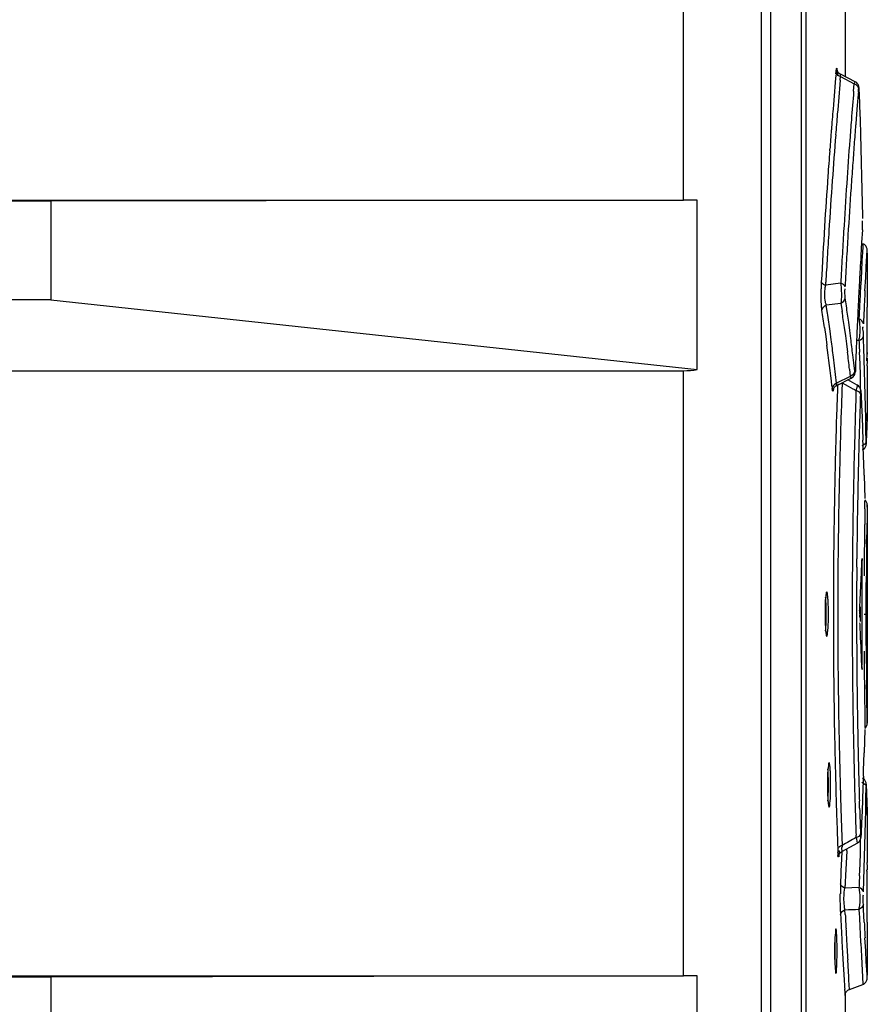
# Model space of a CAD drawing. Header units: inches. Extents: x 0 to 117, y 0 to 83.
# Tile 22 of 62: x 56.69 to 58.2, y 48.07 to 49.82. Entities that reach past the tile are written whole.
import ezdxf

# ---------------------------------------------------------------- set-up
doc = ezdxf.new("R2010")
doc.units = ezdxf.units.IN
doc.header["$LTSCALE"] = 6.431102
doc.header["$MEASUREMENT"] = 0
doc.layers.get('0').update_dxf_attribs({"linetype": 'CONTINUOUS'})

msp = doc.modelspace()

# ---------------------------------------------------------------- linework, layer by layer
at = {"color": 7, "linetype": 'CONTINUOUS'}
for p, q in [((58.009, 54.707), (58.009, 28.847)), ((58.0255, 52.4506), (58.0255, 47.3876)), ((58.0807, 47.4292), (58.0807, 52.441)), ((58.0886, 52.441), (58.0886, 47.4292)), ((57.8713, 49.4993), (57.8713, 50.5741)), ((58.1582, 49.9187), (58.1582, 49.7185)), ((58.1421, 49.7236), (58.1424, 49.7277)), ((58.1443, 49.7295), (58.1449, 49.7197)), ((58.1496, 49.7119), (58.1502, 49.7184)), ((58.1763, 49.7093), (58.1499, 49.7228)), ((58.1502, 49.7184), (58.1745, 49.7059)), ((58.1734, 49.6925), (58.1745, 49.7058)), ((58.1751, 49.7077), (58.1745, 49.7058)), ((58.1819, 49.6917), (58.1823, 49.6965)), ((58.1833, 49.6911), (58.1833, 49.6914)), ((58.1833, 49.6911), (58.1841, 49.6661)), ((58.1841, 49.6661), (58.1848, 49.6411)), ((58.1848, 49.6411), (58.1855, 49.6162)), ((58.1855, 49.6162), (58.1868, 49.5662)), ((58.131, 49.5865), (58.1312, 49.5894)), ((58.1868, 49.5662), (58.1874, 49.5412)), ((58.1874, 49.5412), (58.1891, 49.4705)), ((52.8677, 49.4993), (57.8713, 49.4993)), ((56.7471, 49.4971), (52.8677, 49.4971)), ((57.8955, 49.4993), (56.7471, 49.4971)), ((56.7471, 49.4971), (56.7471, 49.3221)), ((57.8955, 49.1981), (57.8955, 49.4993)), ((58.1891, 49.4705), (58.1892, 49.4663)), ((58.1892, 49.4604), (58.1891, 49.4621)), ((58.1892, 49.4536), (58.1892, 49.4604)), ((58.189, 49.4462), (58.1876, 49.4241)), ((58.189, 49.4462), (58.1892, 49.4536)), ((58.1876, 49.4241), (58.1863, 49.4006)), ((58.1899, 49.4216), (58.1896, 49.4161)), ((58.1891, 49.4063), (58.1883, 49.3916)), ((58.1896, 49.4161), (58.1891, 49.4063)), ((58.1959, 49.3805), (58.1976, 49.4104)), ((58.1976, 49.405), (58.1976, 49.3109)), ((58.1883, 49.3916), (58.1872, 49.3723)), ((58.1872, 49.3723), (58.186, 49.3485)), ((58.1949, 49.3614), (58.1959, 49.3805)), ((58.1238, 49.348), (58.124, 49.3533)), ((58.1504, 49.3515), (58.1238, 49.348)), ((58.1936, 49.3383), (58.1949, 49.3614)), ((58.123, 49.3441), (58.1238, 49.348)), ((56.7471, 49.3221), (52.8677, 49.3221)), ((56.7471, 49.3221), (57.8955, 49.1981)), ((58.1249, 49.3129), (58.1509, 49.3161)), ((58.1509, 49.3161), (58.153, 49.3016)), ((58.1607, 49.3111), (58.1586, 49.3256)), ((58.1845, 49.3204), (58.1841, 49.3117)), ((58.1261, 49.3048), (58.1249, 49.3129)), ((58.127, 49.2986), (58.1261, 49.3048)), ((58.1841, 49.3117), (58.1833, 49.2962)), ((58.1976, 49.3108), (58.1976, 49.3088)), ((58.1666, 49.2677), (58.1647, 49.2822)), ((58.1833, 49.2962), (58.1829, 49.2882)), ((58.1217, 49.2726), (58.1238, 49.2571)), ((58.1336, 49.2511), (58.1316, 49.2666)), ((58.1569, 49.2727), (58.1588, 49.2582)), ((58.1684, 49.2533), (58.1666, 49.2677)), ((58.1238, 49.2571), (58.1259, 49.2417)), ((58.1588, 49.2582), (58.1607, 49.2438)), ((58.1909, 49.2508), (58.1907, 49.2574)), ((58.1914, 49.2366), (58.1909, 49.2508)), ((58.1607, 49.2438), (58.1625, 49.2293)), ((58.1849, 49.2082), (58.1838, 49.2289)), ((58.1921, 49.2158), (58.1914, 49.2366)), ((58.1973, 49.2283), (58.1973, 49.2255)), ((58.1395, 49.2048), (58.1376, 49.2202)), ((58.1737, 49.2099), (58.172, 49.2243)), ((58.1927, 49.1951), (58.1921, 49.2158)), ((58.1972, 49.2182), (58.1972, 49.2127)), ((52.8677, 49.1961), (57.8713, 49.1961)), ((57.8713, 48.1213), (57.8713, 49.1961)), ((58.1414, 49.1893), (58.1395, 49.2048)), ((58.1661, 49.1989), (58.1675, 49.1859)), ((58.1753, 49.1954), (58.1737, 49.2099)), ((58.1765, 49.2005), (58.1765, 49.2001)), ((58.1857, 49.1875), (58.1849, 49.2082)), ((58.1933, 49.1743), (58.1927, 49.1951)), ((58.1976, 49.2048), (58.1976, 49.1197)), ((58.1431, 49.1738), (58.1414, 49.1893)), ((58.1675, 49.1859), (58.1431, 49.1738)), ((58.1434, 49.17), (58.1692, 49.1828)), ((58.18, 49.1705), (58.1632, 49.1798)), ((58.1858, 49.1666), (58.1857, 49.1875)), ((58.1348, 49.1691), (58.1354, 49.1643)), ((58.1357, 49.1617), (58.1354, 49.1643)), ((58.1529, 49.1704), (58.1527, 49.1638)), ((58.1531, 49.1748), (58.1529, 49.1704)), ((58.1531, 49.1748), (58.164, 49.1687)), ((58.164, 49.1687), (58.1723, 49.164)), ((58.1777, 49.1564), (58.1778, 49.1609)), ((58.1796, 49.169), (58.1785, 49.1642)), ((58.18, 49.1705), (58.1796, 49.169)), ((58.1858, 49.163), (58.1858, 49.1666)), ((58.1861, 49.1607), (58.1863, 49.1579)), ((58.1863, 49.1579), (58.1863, 49.1549)), ((58.1939, 49.1535), (58.1933, 49.1743)), ((58.1866, 49.1555), (58.1866, 49.156)), ((58.1866, 49.1555), (58.1868, 49.1519)), ((58.1868, 49.1519), (58.1875, 49.1348)), ((58.1944, 49.1328), (58.1939, 49.1535)), ((58.1875, 49.1348), (58.1884, 49.1141)), ((58.1949, 49.112), (58.1944, 49.1328)), ((58.1884, 49.1141), (58.1892, 49.0933)), ((58.1953, 49.0912), (58.1949, 49.112)), ((58.1974, 49.114), (58.1969, 49.0966)), ((58.1972, 49.1064), (58.1975, 49.1166)), ((58.1975, 49.1167), (58.1974, 49.114)), ((58.1976, 49.1199), (58.1975, 49.1167)), ((58.1975, 49.1166), (58.1976, 49.1182)), ((58.1976, 49.1182), (58.1976, 49.1199)), ((58.1892, 49.0933), (58.19, 49.0726)), ((58.1957, 49.0705), (58.1953, 49.0912)), ((58.1969, 49.0966), (58.1965, 49.0838)), ((58.1965, 49.0838), (58.196, 49.0684)), ((58.196, 49.0681), (58.196, 49.0684)), ((58.1921, 49.0105), (58.1928, 48.9897)), ((58.1928, 48.9897), (58.1934, 48.969)), ((58.1975, 48.9498), (58.1973, 48.9421)), ((58.1976, 48.9548), (58.1975, 48.9536)), ((58.1975, 48.9536), (58.1976, 48.9548)), ((58.1975, 48.9536), (58.1975, 48.9498)), ((58.1976, 48.9577), (58.1976, 48.9548)), ((58.1976, 48.9548), (58.1976, 48.9573)), ((58.1976, 48.9548), (58.1976, 48.573)), ((58.1972, 48.932), (58.197, 48.9199)), ((58.1973, 48.9421), (58.1972, 48.932)), ((58.1966, 48.8887), (58.1968, 48.9046)), ((58.179, 48.847), (58.1791, 48.8623)), ((58.1886, 48.8629), (58.1884, 48.8593)), ((58.1888, 48.6733), (58.1888, 48.8544)), ((58.196, 48.8098), (58.1961, 48.8312)), ((58.1959, 48.7874), (58.196, 48.8098)), ((58.1849, 48.7769), (58.1849, 48.7509)), ((58.1959, 48.7639), (58.1959, 48.7874)), ((58.1919, 48.7639), (58.1959, 48.7639)), ((58.1959, 48.7583), (58.1959, 48.7639)), ((58.1959, 48.7405), (58.1959, 48.7583)), ((58.196, 48.7181), (58.1959, 48.7405)), ((58.1961, 48.6967), (58.196, 48.7181)), ((58.1963, 48.676), (58.1961, 48.6967)), ((58.1968, 48.6222), (58.1966, 48.6383)), ((58.197, 48.6078), (58.1968, 48.6222)), ((58.1973, 48.5856), (58.197, 48.6078)), ((58.1972, 48.5961), (58.1975, 48.5742)), ((58.1975, 48.5779), (58.1973, 48.5856)), ((58.1975, 48.5741), (58.1975, 48.5779)), ((58.1975, 48.5742), (58.1976, 48.573)), ((58.1976, 48.573), (58.1975, 48.5741)), ((58.1976, 48.57), (58.1976, 48.573)), ((58.1976, 48.573), (58.1976, 48.5704)), ((58.1934, 48.5587), (58.1921, 48.5173)), ((58.1406, 48.5005), (58.1408, 48.4906)), ((58.1485, 48.5044), (58.1488, 48.4908)), ((58.1907, 48.4758), (58.19, 48.4551)), ((58.196, 48.4593), (58.196, 48.4596)), ((58.196, 48.4593), (58.1963, 48.4489)), ((58.142, 48.4469), (58.1425, 48.4306)), ((58.19, 48.4551), (58.1892, 48.4344)), ((58.1953, 48.4365), (58.1957, 48.4572)), ((58.1963, 48.4489), (58.1965, 48.4441)), ((58.1965, 48.4441), (58.1968, 48.4315)), ((58.1841, 48.4194), (58.1837, 48.4319)), ((58.1892, 48.4344), (58.1884, 48.4137)), ((58.1949, 48.4157), (58.1953, 48.4365)), ((58.1968, 48.4315), (58.1975, 48.4111)), ((58.1884, 48.4137), (58.1875, 48.3929)), ((58.1944, 48.3949), (58.1949, 48.4157)), ((58.1974, 48.4137), (58.1972, 48.4213)), ((58.1975, 48.411), (58.1974, 48.4137)), ((58.1975, 48.4111), (58.1976, 48.4095)), ((58.1976, 48.4079), (58.1975, 48.411)), ((58.1976, 48.4095), (58.1976, 48.4079)), ((58.1976, 48.408), (58.1976, 48.3229)), ((58.1875, 48.3929), (58.1868, 48.3758)), ((58.1939, 48.3742), (58.1944, 48.3949)), ((58.1778, 48.3668), (58.1777, 48.3713)), ((58.1868, 48.3758), (58.1866, 48.3722)), ((58.1866, 48.3717), (58.1866, 48.3722)), ((58.1927, 48.3326), (58.1939, 48.3742)), ((58.1449, 48.3572), (58.1453, 48.3461)), ((58.1527, 48.3422), (58.1744, 48.3541)), ((58.1529, 48.3576), (58.1531, 48.3529)), ((58.1744, 48.3541), (58.18, 48.3572)), ((58.1778, 48.3668), (58.1799, 48.3575)), ((58.1857, 48.3402), (58.1858, 48.3611)), ((58.1858, 48.3611), (58.1858, 48.3648)), ((58.1479, 48.3436), (58.1474, 48.3355)), ((58.1479, 48.3436), (58.1479, 48.3441)), ((58.1522, 48.3419), (58.1518, 48.3292)), ((58.1612, 48.3434), (58.1603, 48.3213)), ((58.1849, 48.3195), (58.1857, 48.3402)), ((58.1474, 48.3355), (58.147, 48.3329)), ((58.1518, 48.3292), (58.151, 48.3071)), ((58.1603, 48.3213), (58.1591, 48.2993)), ((58.1838, 48.2988), (58.1849, 48.3195)), ((58.1921, 48.3119), (58.1927, 48.3326)), ((58.1509, 48.3032), (58.1502, 48.285)), ((58.151, 48.3071), (58.1509, 48.3032)), ((58.1914, 48.2911), (58.1921, 48.3119)), ((58.1972, 48.315), (58.1972, 48.3095)), ((58.1973, 48.2994), (58.1973, 48.3022)), ((58.1907, 48.2704), (58.1914, 48.2911)), ((58.1573, 48.2736), (58.158, 48.2773)), ((58.1829, 48.2781), (58.158, 48.2773)), ((58.1585, 48.2303), (58.1581, 48.2389)), ((58.1829, 48.2395), (58.1833, 48.2315)), ((58.1911, 48.2393), (58.1907, 48.2483)), ((58.1922, 48.2166), (58.1911, 48.2393)), ((58.1976, 48.217), (58.1976, 48.2189)), ((58.1976, 48.2169), (58.1976, 48.1228)), ((58.1527, 48.1832), (58.1539, 48.1619)), ((58.186, 48.1793), (58.1872, 48.1555)), ((58.1949, 48.166), (58.1936, 48.1891)), ((58.1539, 48.1619), (58.155, 48.1418)), ((58.1959, 48.1469), (58.1949, 48.166)), ((58.1641, 48.1292), (58.1629, 48.1497)), ((58.1872, 48.1555), (58.1899, 48.1067)), ((58.1967, 48.1323), (58.1959, 48.1469)), ((58.155, 48.1418), (58.156, 48.1236)), ((58.1647, 48.1202), (58.1641, 48.1292)), ((58.1973, 48.1227), (58.1967, 48.1323)), ((52.8677, 48.1213), (57.8713, 48.1213)), ((56.7471, 48.1191), (52.8677, 48.1191)), ((57.8955, 48.1213), (56.7471, 48.1191)), ((56.7471, 48.1191), (56.7471, 47.9442)), ((57.8955, 47.8201), (57.8955, 48.1213)), ((58.165, 48.1151), (58.1647, 48.1202)), ((58.1651, 48.1137), (58.165, 48.1151)), ((58.1661, 48.0974), (58.1651, 48.1137)), ((58.1976, 48.1173), (58.1973, 48.1227)), ((58.1575, 48.0977), (58.1582, 48.0869)), ((58.1661, 48.0974), (58.1899, 48.1061)), ((58.1582, 48.0887), (58.1582, 48.0454))]:
    msp.add_line(p, q, dxfattribs=at)
for points in [[(58.1499, 49.7228), (58.1495, 49.723), (58.1479, 49.7241), (58.1465, 49.7254), (58.1455, 49.7267), (58.1448, 49.728), (58.1444, 49.7289), (58.1442, 49.7294)], [(58.1833, 49.6914), (58.1833, 49.6917), (58.1833, 49.6936), (58.1832, 49.6953), (58.1831, 49.6968), (58.183, 49.6981), (58.1829, 49.6992), (58.1827, 49.7002), (58.1825, 49.7015), (58.182, 49.7029), (58.1814, 49.7043), (58.1804, 49.7058), (58.1792, 49.7072), (58.1777, 49.7085), (58.1763, 49.7093)], [(58.1976, 49.4104), (58.1976, 49.4113), (58.1974, 49.4126), (58.1971, 49.4139), (58.1966, 49.4152), (58.196, 49.4166), (58.1951, 49.4179), (58.194, 49.419), (58.1928, 49.4201), (58.1914, 49.421), (58.19, 49.4216)], [(58.1738, 49.1868), (58.1747, 49.1883), (58.1753, 49.1897), (58.1757, 49.1911), (58.1759, 49.1923), (58.1761, 49.1935), (58.1762, 49.1946)], [(58.1762, 49.1946), (58.1763, 49.1959), (58.1764, 49.1974), (58.1765, 49.1992), (58.1765, 49.2001)], [(58.1692, 49.1828), (58.171, 49.1839), (58.1726, 49.1853), (58.1738, 49.1868)], [(58.1375, 49.164), (58.1375, 49.1638), (58.1374, 49.1634), (58.1374, 49.1632), (58.1374, 49.1633), (58.1376, 49.1639), (58.138, 49.1649), (58.1388, 49.1661), (58.1399, 49.1675), (58.1414, 49.1688), (58.1434, 49.17)], [(58.1866, 49.156), (58.1866, 49.157), (58.1865, 49.1582), (58.1864, 49.1593), (58.1863, 49.1604), (58.1862, 49.1613), (58.186, 49.1623), (58.1857, 49.1635), (58.1852, 49.1649), (58.1844, 49.1664), (58.1833, 49.1678), (58.182, 49.1692), (58.1804, 49.1703), (58.18, 49.1705)], [(58.189, 49.0554), (58.1906, 49.0563), (58.1919, 49.0573), (58.1931, 49.0584), (58.194, 49.0597), (58.1947, 49.061), (58.1953, 49.0623), (58.1956, 49.0634), (58.1958, 49.0644), (58.1959, 49.0653), (58.1959, 49.066), (58.196, 49.0666), (58.196, 49.0674), (58.196, 49.0681)], [(58.189, 49.0554), (58.1905, 49.0562), (58.1918, 49.0572), (58.1929, 49.0583), (58.1939, 49.0595), (58.1947, 49.0608), (58.1952, 49.0621), (58.1955, 49.0632), (58.1958, 49.0643), (58.1959, 49.0652), (58.1959, 49.0658)], [(58.1976, 48.9576), (58.1974, 48.9601), (58.1966, 48.9627), (58.1951, 48.965), (58.1934, 48.9668)], [(58.1842, 48.7694), (58.1841, 48.7689), (58.1841, 48.7684), (58.1841, 48.7678), (58.1841, 48.7672), (58.1841, 48.7666), (58.1841, 48.7659), (58.1841, 48.7652), (58.1841, 48.7646)], [(58.1841, 48.7632), (58.1841, 48.7625), (58.1841, 48.7618), (58.1841, 48.7612), (58.1841, 48.7605), (58.1841, 48.7599), (58.1841, 48.7594), (58.1841, 48.7588), (58.1842, 48.7583)], [(58.1934, 48.5609), (58.1951, 48.5627), (58.1966, 48.5651), (58.1974, 48.5676), (58.1976, 48.5701)], [(58.1956, 48.4643), (58.1953, 48.4653), (58.1948, 48.4665), (58.1942, 48.4677), (58.1935, 48.4688), (58.1926, 48.4698), (58.1915, 48.4708), (58.1903, 48.4716), (58.189, 48.4723)], [(58.196, 48.4596), (58.196, 48.46), (58.196, 48.4607), (58.196, 48.4613), (58.1959, 48.4619), (58.1959, 48.4626), (58.1958, 48.4634), (58.1956, 48.4643)], [(58.1861, 48.3657), (58.1862, 48.3667), (58.1863, 48.3678), (58.1864, 48.3689), (58.1865, 48.3702), (58.1866, 48.3717)], [(58.18, 48.3572), (58.1807, 48.3576), (58.1823, 48.3588), (58.1836, 48.3602), (58.1845, 48.3616), (58.1853, 48.363), (58.1858, 48.3644), (58.1861, 48.3657)], [(58.1472, 48.3351), (58.1472, 48.335), (58.1472, 48.3351), (58.1473, 48.3355), (58.1476, 48.3362), (58.148, 48.3371), (58.1486, 48.3383), (58.1496, 48.3397), (58.1509, 48.3409), (58.1524, 48.342), (58.153, 48.3423)], [(58.19, 48.1061), (58.1914, 48.1068), (58.1928, 48.1077), (58.194, 48.1087), (58.1951, 48.1099), (58.196, 48.1111), (58.1966, 48.1125), (58.1971, 48.1138), (58.1974, 48.1152), (58.1976, 48.1165), (58.1976, 48.1173)], [(58.1582, 48.0865), (58.1583, 48.0871), (58.1584, 48.0884), (58.1587, 48.0897), (58.1592, 48.0911), (58.1599, 48.0924), (58.1608, 48.0937)], [(58.1608, 48.0937), (58.1619, 48.0949), (58.1631, 48.0959), (58.1646, 48.0968), (58.1661, 48.0974)]]:
    msp.add_lwpolyline(points, dxfattribs=at)
for centre, radius, start, end in [((69.3647, 48.7469), 11.265, 175.02596, 175.34632), ((69.311, 48.735), 11.2041, 174.99796, 175.30583), ((68.6367, 48.8268), 10.499, 175.27022, 175.54858), ((70.0787, 48.6947), 11.9386, 175.20942, 175.33438), ((69.7084, 48.7249), 11.567, 175.3344, 175.49791), ((69.2638, 48.7552), 11.1638, 175.34676, 175.53746), ((69.3046, 48.7355), 11.1977, 175.30592, 175.49558), ((68.2473, 48.8573), 10.1084, 175.54957, 175.75131), ((69.4644, 48.7441), 11.3223, 175.49803, 175.67575), ((69.2462, 48.7566), 11.1462, 175.53752, 175.71475), ((69.2621, 48.7388), 11.155, 175.49531, 175.91164), ((69.3438, 48.7773), 11.2079, 175.7588, 176.15534), ((69.3514, 48.7527), 11.2089, 175.67593, 175.86677), ((69.2371, 48.7573), 11.1371, 175.72968, 175.95803), ((69.3035, 48.7562), 11.1609, 175.86676, 176.06941), ((69.2952, 48.7534), 11.1953, 175.95924, 176.42184), ((69.1932, 48.7438), 11.0859, 175.9119, 176.37442), ((71.172, 48.653), 13.0403, 176.1491, 176.52425), ((69.299, 48.7566), 11.1564, 176.07009, 176.50323), ((57.8757, 45.9458), 3.5535, 89.6882, 90.0714), ((69.7201, 48.7268), 11.621, 176.42152, 176.90769), ((69.188, 48.7441), 11.0807, 176.37433, 176.62026), ((70.6453, 48.6847), 12.5126, 176.52257, 176.73022), ((69.511, 48.7436), 11.3688, 176.50279, 176.72877), ((69.1031, 48.7491), 10.9957, 176.62015, 176.85021), ((70.0874, 48.7165), 11.9538, 176.73018, 176.95527), ((69.5534, 48.7411), 11.4113, 176.72858, 176.96285), ((69.4883, 48.7484), 11.3208, 176.69705, 176.82283), ((69.2704, 48.7605), 11.1026, 176.82327, 176.95877), ((58.4371, 49.3365), 0.3215, 176.9382, 177.9847), ((58.4899, 49.3345), 0.3743, 177.9737, 178.8821), ((69.2616, 48.761), 11.0938, 176.95876, 177.10134), ((71.286, 48.6598), 13.1182, 176.99055, 177.11341), ((69.849, 48.7306), 11.6712, 177.01522, 177.14948), ((69.2388, 48.7621), 11.0709, 177.10132, 177.25013), ((54.404, 48.7471), 3.7546, 8.0455, 8.522), ((54.418, 48.7567), 3.7484, 7.8182, 8.312), ((54.4279, 48.7737), 3.7623, 7.6222, 8.0669), ((54.4424, 48.7834), 3.7555, 7.6323, 8.0777), ((69.8147, 48.7323), 11.6368, 177.14972, 177.3054), ((69.228, 48.7627), 11.0601, 177.25017, 177.40464), ((69.1957, 48.7641), 11.0278, 177.40456, 177.56533), ((54.4308, 48.7584), 3.7355, 7.1011, 7.5792), ((54.4575, 48.7854), 3.7403, 6.7398, 7.1864), ((58.129, 48.0045), 1.2462, 87.5213, 87.7185), ((58.0154, 49.2735), 0.1692, 351.8925, 353.1693), ((59.0376, 49.28), 0.8552, 182.0356, 182.3711), ((54.4234, 48.7497), 3.7351, 6.4466, 7.5689), ((54.4487, 48.7763), 3.7414, 6.4849, 6.9538), ((69.1009, 48.7681), 10.9329, 177.56525, 177.73335), ((59.6627, 49.3072), 1.4809, 182.4222, 183.0307), ((69.6454, 48.7495), 11.5081, 177.89133, 178.09298), ((70.2479, 48.7309), 12.1029, 177.95032, 178.12501), ((58.3246, 49.4409), 0.316, 241.1836, 242.3369), ((58.3089, 49.1365), 0.1333, 167.9904, 169.4413), ((70.4954, 48.7428), 12.3247, 178.07665, 178.27265), ((69.6843, 48.7516), 11.5058, 177.99416, 178.22488), ((69.5579, 48.7524), 11.4207, 178.09257, 178.34982), ((70.4684, 48.7236), 12.3236, 178.12474, 178.3612), ((70.6063, 48.7394), 12.4356, 178.27222, 178.49927), ((69.6328, 48.7531), 11.4543, 178.22443, 178.46593), ((69.2519, 48.7611), 11.1145, 178.34937, 178.6248), ((70.3776, 48.7261), 12.2327, 178.36063, 178.61054), ((47.1497, 48.6623), 11.048, 1.80568, 2.12831), ((70.403, 48.7446), 12.2323, 178.49878, 178.74039), ((69.3489, 48.7606), 11.1702, 178.46551, 178.72301), ((69.1879, 48.7629), 11.0505, 178.62615, 178.91728), ((69.9189, 48.7371), 11.7739, 178.60976, 178.87977), ((70.1381, 48.7505), 11.9673, 178.74062, 178.99709), ((69.2779, 48.7624), 11.0992, 178.72418, 178.99591), ((69.1132, 48.7638), 10.9758, 178.91463, 179.83923), ((68.5664, 48.7616), 10.4212, 178.86961, 179.82813), ((69.388, 48.7624), 11.2171, 178.99116, 179.84895), ((69.2579, 48.7624), 11.0792, 178.99423, 179.48354), ((68.7899, 48.7734), 10.5979, 179.04182, 179.19186), ((69.8121, 48.7551), 11.6162, 179.0209, 179.26231), ((69.1835, 48.7678), 10.9916, 179.19134, 179.34241), ((69.2529, 48.7671), 11.061, 179.34312, 179.66524), ((69.0184, 48.7664), 10.8225, 179.35247, 179.65717), ((69.0986, 48.7644), 10.9199, 179.56668, 179.85896), ((69.2257, 48.7639), 11.0883, 179.84137, 180.15295), ((68.3758, 48.7643), 10.2305, 179.83964, 180.17061), ((69.2972, 48.7639), 11.1263, 179.85524, 180.14795), ((69.2713, 48.7639), 11.0926, 179.8582, 180.14891), ((69.1206, 48.764), 10.9832, 180.15501, 181.08101), ((68.6488, 48.7671), 10.5036, 180.18139, 181.13108), ((69.3961, 48.7654), 11.2252, 180.15416, 181.01063), ((69.0979, 48.7633), 10.9192, 180.14814, 180.44017), ((69.1629, 48.7604), 10.971, 180.3247, 180.65384), ((69.2214, 48.7648), 11.0427, 180.44301, 181.01175), ((69.061, 48.7616), 10.8651, 180.4517, 180.65012), ((69.5937, 48.7655), 11.4018, 180.65484, 180.94678), ((70.1324, 48.7771), 11.9616, 181.00475, 181.26091), ((69.3007, 48.7657), 11.122, 181.00928, 181.27942), ((69.1785, 48.7646), 11.0411, 181.07838, 181.37079), ((69.8947, 48.7896), 11.7497, 181.12123, 181.39103), ((70.3923, 48.7829), 12.2216, 181.26116, 181.50249), ((69.3581, 48.7672), 11.1794, 181.28045, 181.53653), ((47.1496, 48.8654), 11.048, 357.97923, 358.19432), ((69.2854, 48.7676), 11.148, 181.42362, 181.64852), ((70.3514, 48.8007), 12.2066, 181.45505, 181.64059), ((70.5966, 48.7881), 12.426, 181.50199, 181.72867), ((69.5702, 48.7728), 11.3916, 181.53603, 181.7148), ((58.5979, 48.4552), 0.4021, 179.4183, 179.8004), ((70.4262, 48.8028), 12.2814, 181.64027, 181.87661), ((69.6158, 48.7772), 11.4786, 181.73033, 181.90598), ((70.4889, 48.7848), 12.3181, 181.72825, 181.92372), ((69.5432, 48.7718), 11.3646, 181.77682, 182.00885), ((69.6985, 48.7799), 11.5613, 181.90583, 182.09515), ((70.1989, 48.7953), 12.054, 181.87615, 182.08058), ((58.4976, 48.36), 0.3525, 182.2489, 183.0996), ((58.2011, 48.3465), 0.0485, 172.4108, 176.7282), ((57.5517, 48.3582), 0.6096, 358.6056, 358.9317), ((58.7558, 48.2633), 0.6059, 177.9437, 178.4894), ((59.0206, 48.2441), 0.8633, 177.3151, 177.7999), ((59.6937, 48.2116), 1.5372, 176.7279, 177.2783), ((59.6627, 48.2205), 1.4809, 176.9693, 177.5778), ((58.8764, 48.2601), 0.7266, 178.4897, 179.4475), ((59.0376, 48.2478), 0.8552, 177.6289, 177.9644), ((58.6318, 48.2516), 0.4819, 181.9073, 182.544), ((58.0721, 48.2572), 0.1122, 350.9619, 352.675), ((69.8545, 48.7955), 11.6847, 182.76644, 182.88492), ((63.7768, 48.4888), 5.6324, 182.6311, 183.1108), ((69.3912, 48.8026), 11.2472, 182.91673, 183.04692), ((70.041, 48.8068), 11.8634, 182.85174, 182.98433), ((69.6211, 48.8149), 11.4775, 183.04736, 183.1962), ((71.2893, 48.8681), 13.1215, 182.88633, 183.00908), ((57.4267, 48.1656), 0.7134, 359.9816, 1.1902), ((57.4255, 48.1651), 0.7146, 358.8118, 0.0194), ((70.7619, 48.8789), 12.6201, 183.19737, 183.31235), ((57.8757, 44.5678), 3.5535, 89.6882, 90.0714), ((64.2405, 48.4676), 6.0942, 183.23645, 183.48001)]:
    msp.add_arc(centre, radius, start, end, dxfattribs=at)
for centre, major_axis, ratio, start_param, end_param in [((47.1405, 49.3144), (11.0571, 0), 1, 6.274098, 6.282682), ((57.8515, 49.3536), (-0.1181, 0.1181), 0.881619, -3.864159, -3.707068), ((47.1405, 49.3144), (4.7898, 9.9658), 1, -1.166609, -1.163875), ((47.1405, 49.3144), (3.0914, 10.6161), 1, -1.335824, -1.331272), ((47.1405, 49.3144), (10.7613, -2.5404), 1, 0.18252, 0.183432), ((47.1405, 48.2134), (8.2893, -7.3176), 1, 0.770702, 0.771613), ((47.1405, 48.2134), (11.0571, 0), 1, 0.041603, 0.047481), ((47.1405, 48.2134), (6.6003, 8.871), 1, -0.89002, -0.889524), ((47.1405, 48.2134), (0, 11.0571), 1, -1.562759, -1.562103), ((47.1405, 48.2134), (3.66, 10.4338), 1, -1.225643, -1.224733), ((47.1405, 48.2134), (2.5404, 10.7613), 1, -1.332099, -1.331189), ((47.1405, 48.2134), (10.2154, -4.2314), 1, 0.397752, 0.400482), ((47.1405, 48.2134), (-5.8131, 9.4057), 1, -2.118407, -2.117498), ((47.1405, 48.2134), (0, 11.0571), 1, -1.567563, -1.564833), ((47.1405, 48.2134), (11.0571, 0), 1, 0.003233, 0.005053), ((47.1405, 48.2134), (8.97, -6.4652), 1, 0.625936, 0.627756), ((47.1405, 48.2134), (5.5071, 9.5881), 1, -1.048022, -1.046202), ((47.1405, 48.2134), (3.2042, 10.5826), 1, -1.276291, -1.275382), ((47.1405, 48.2134), (-0.8431, 11.0249), 1, -1.646617, -1.645707)]:
    msp.add_ellipse(centre, major_axis=major_axis, ratio=ratio, start_param=start_param, end_param=end_param, dxfattribs=at)
for points, knots in [([(58.1424, 49.7277), (58.1426, 49.7296), (58.1431, 49.7363), (58.1441, 49.7308), (58.1443, 49.7295)], [0, 0, 0, 0, 0.589496, 1, 1, 1, 1]), ([(58.1502, 49.7184), (58.1501, 49.7194), (58.1503, 49.7201), (58.1499, 49.7228), (58.1502, 49.7226)], [0, 0, 0, 0, 0.748088, 1, 1, 1, 1]), ([(58.1763, 49.7093), (58.1761, 49.7094), (58.1755, 49.7087), (58.1753, 49.7082), (58.1751, 49.7077)], [0, 0, 0, 0, 0.28675, 1, 1, 1, 1]), ([(58.1833, 49.6911), (58.1833, 49.6935), (58.1842, 49.6962), (58.182, 49.7002), (58.1825, 49.6961), (58.1825, 49.6947)], [0, 0, 0, 0, 0.611844, 0.651144, 1, 1, 1, 1]), ([(58.1238, 49.348), (58.1219, 49.3484), (58.1189, 49.3497), (58.1162, 49.3523), (58.116, 49.3536)], [0, 0, 0, 0, 0.581468, 1, 1, 1, 1]), ([(58.1504, 49.3515), (58.1514, 49.342), (58.1522, 49.3302), (58.1511, 49.3184), (58.1509, 49.3161)], [0, 0, 0, 0, 0.805218, 1, 1, 1, 1]), ([(58.1582, 49.3457), (58.158, 49.3471), (58.1553, 49.3497), (58.1523, 49.351), (58.1504, 49.3515)], [0, 0, 0, 0, 0.418622, 1, 1, 1, 1]), ([(58.1172, 49.3035), (58.1168, 49.3058), (58.1155, 49.3185), (58.1154, 49.3314), (58.1156, 49.3418)], [0, 0, 0, 0, 0.182573, 1, 1, 1, 1]), ([(58.1249, 49.3129), (58.1242, 49.3147), (58.1219, 49.3249), (58.1219, 49.3356), (58.123, 49.3441)], [0, 0, 0, 0, 0.17921, 1, 1, 1, 1]), ([(58.1829, 49.2882), (58.1833, 49.2858), (58.1848, 49.2742), (58.1845, 49.2624), (58.1834, 49.2533)], [0, 0, 0, 0, 0.211532, 1, 1, 1, 1]), ([(58.1907, 49.2574), (58.1905, 49.2607), (58.1919, 49.2641), (58.1886, 49.2747), (58.1907, 49.274)], [0, 0, 0, 0, 0.607268, 1, 1, 1, 1]), ([(58.1972, 49.2127), (58.1972, 49.2109), (58.198, 49.2092), (58.1964, 49.2048), (58.1972, 49.2048)], [0, 0, 0, 0, 0.676747, 1, 1, 1, 1]), ([(58.1765, 49.2005), (58.1764, 49.1982), (58.1775, 49.1956), (58.175, 49.1922), (58.1756, 49.1959), (58.1755, 49.1972)], [0, 0, 0, 0, 0.610801, 0.652658, 1, 1, 1, 1]), ([(58.1675, 49.1859), (58.1678, 49.1851), (58.1681, 49.1842), (58.1689, 49.1827), (58.1692, 49.1828)], [0, 0, 0, 0, 0.725928, 1, 1, 1, 1]), ([(58.1366, 49.1683), (58.1362, 49.1676), (58.1356, 49.1664), (58.1354, 49.165), (58.1354, 49.1643)], [0, 0, 0, 0, 0.515065, 1, 1, 1, 1]), ([(58.1376, 49.1639), (58.1375, 49.1624), (58.1373, 49.1573), (58.1359, 49.1609), (58.1357, 49.1617)], [0, 0, 0, 0, 0.651781, 1, 1, 1, 1]), ([(58.1431, 49.1738), (58.1417, 49.1734), (58.1392, 49.1718), (58.1373, 49.1695), (58.1366, 49.1683)], [0, 0, 0, 0, 0.501532, 1, 1, 1, 1]), ([(58.1434, 49.17), (58.1431, 49.1699), (58.143, 49.1722), (58.143, 49.1729), (58.1431, 49.1738)], [0, 0, 0, 0, 0.248516, 1, 1, 1, 1]), ([(58.1856, 49.1543), (58.1856, 49.1559), (58.1857, 49.1565), (58.1859, 49.1613), (58.1861, 49.1607)], [0, 0, 0, 0, 0.721608, 1, 1, 1, 1]), ([(58.1957, 49.0705), (58.1957, 49.0689), (58.1958, 49.063), (58.196, 49.0685), (58.196, 49.0698)], [0, 0, 0, 0, 0.537345, 1, 1, 1, 1]), ([(58.1934, 48.9507), (58.1935, 48.9548), (58.1934, 48.9597), (58.1935, 48.9646), (58.1933, 48.9653)], [0, 0, 0, 0, 0.850493, 1, 1, 1, 1]), ([(58.1888, 48.8544), (58.1888, 48.8562), (58.1885, 48.8589), (58.1889, 48.8619), (58.1886, 48.8629)], [0, 0, 0, 0, 0.622291, 1, 1, 1, 1]), ([(58.1257, 48.8032), (58.1246, 48.8032), (58.1245, 48.7974), (58.1223, 48.7868), (58.1226, 48.7732), (58.1226, 48.7639)], [0, 0, 0, 0, 0.081066, 0.297185, 1, 1, 1, 1]), ([(58.1247, 48.7639), (58.1247, 48.7717), (58.1245, 48.7817), (58.1239, 48.7916), (58.1237, 48.7937)], [0, 0, 0, 0, 0.793042, 1, 1, 1, 1]), ([(58.1276, 48.7939), (58.1274, 48.7962), (58.1268, 48.7985), (58.1266, 48.8032), (58.1257, 48.8032)], [0, 0, 0, 0, 0.726419, 1, 1, 1, 1]), ([(58.1286, 48.7639), (58.1286, 48.7718), (58.1285, 48.7818), (58.1278, 48.7918), (58.1276, 48.7939)], [0, 0, 0, 0, 0.793943, 1, 1, 1, 1]), ([(58.1226, 48.7639), (58.1226, 48.7559), (58.1228, 48.7459), (58.1235, 48.736), (58.1237, 48.7339)], [0, 0, 0, 0, 0.793562, 1, 1, 1, 1]), ([(58.1237, 48.7341), (58.1239, 48.7361), (58.1245, 48.746), (58.1247, 48.756), (58.1247, 48.7639)], [0, 0, 0, 0, 0.206951, 1, 1, 1, 1]), ([(58.1257, 48.7245), (58.1267, 48.7245), (58.1268, 48.7304), (58.1289, 48.7409), (58.1286, 48.7546), (58.1286, 48.7639)], [0, 0, 0, 0, 0.080815, 0.296852, 1, 1, 1, 1]), ([(58.1237, 48.7339), (58.1239, 48.7316), (58.1245, 48.7293), (58.1248, 48.7245), (58.1257, 48.7245)], [0, 0, 0, 0, 0.725978, 1, 1, 1, 1]), ([(58.1886, 48.6653), (58.189, 48.6653), (58.1883, 48.6684), (58.1887, 48.6694), (58.1887, 48.6708)], [0, 0, 0, 0, 0.224817, 1, 1, 1, 1]), ([(58.1883, 48.6677), (58.1883, 48.6672), (58.1885, 48.6666), (58.1883, 48.6654), (58.1886, 48.6653)], [0, 0, 0, 0, 0.712465, 1, 1, 1, 1]), ([(58.1934, 48.5771), (58.1935, 48.5729), (58.1934, 48.5681), (58.1935, 48.5632), (58.1933, 48.5625)], [0, 0, 0, 0, 0.853693, 1, 1, 1, 1]), ([(58.1299, 48.4999), (58.1288, 48.4999), (58.1288, 48.494), (58.1266, 48.4835), (58.127, 48.4698), (58.127, 48.4605)], [0, 0, 0, 0, 0.080479, 0.296653, 1, 1, 1, 1]), ([(58.1317, 48.4906), (58.1315, 48.4929), (58.1308, 48.4951), (58.1307, 48.4999), (58.1299, 48.4999)], [0, 0, 0, 0, 0.728201, 1, 1, 1, 1]), ([(58.1287, 48.4605), (58.1287, 48.4679), (58.1285, 48.4772), (58.128, 48.4866), (58.1279, 48.4886)], [0, 0, 0, 0, 0.786357, 1, 1, 1, 1]), ([(58.1326, 48.4605), (58.1326, 48.4685), (58.1325, 48.4785), (58.1318, 48.4885), (58.1317, 48.4906)], [0, 0, 0, 0, 0.793994, 1, 1, 1, 1]), ([(58.127, 48.4605), (58.127, 48.4526), (58.1271, 48.4426), (58.1278, 48.4326), (58.128, 48.4306)], [0, 0, 0, 0, 0.793617, 1, 1, 1, 1]), ([(58.1279, 48.4325), (58.128, 48.4345), (58.1285, 48.4438), (58.1287, 48.4532), (58.1287, 48.4605)], [0, 0, 0, 0, 0.213661, 1, 1, 1, 1]), ([(58.1299, 48.4211), (58.1309, 48.4211), (58.1308, 48.4271), (58.133, 48.4375), (58.1326, 48.4512), (58.1326, 48.4605)], [0, 0, 0, 0, 0.080237, 0.296331, 1, 1, 1, 1]), ([(58.1879, 48.4651), (58.1893, 48.4647), (58.1918, 48.4635), (58.1938, 48.4616), (58.1945, 48.4606)], [0, 0, 0, 0, 0.51829, 1, 1, 1, 1]), ([(58.1945, 48.4606), (58.1949, 48.46), (58.1954, 48.459), (58.1957, 48.4578), (58.1957, 48.4572)], [0, 0, 0, 0, 0.522531, 1, 1, 1, 1]), ([(58.196, 48.4593), (58.196, 48.4602), (58.1959, 48.4638), (58.1958, 48.4602), (58.1958, 48.4593)], [0, 0, 0, 0, 0.497995, 1, 1, 1, 1]), ([(58.128, 48.4306), (58.1282, 48.4282), (58.1289, 48.426), (58.129, 48.4211), (58.1299, 48.4211)], [0, 0, 0, 0, 0.727759, 1, 1, 1, 1]), ([(58.1866, 48.3722), (58.1865, 48.3705), (58.186, 48.3631), (58.1858, 48.3713), (58.1858, 48.3734)], [0, 0, 0, 0, 0.448741, 1, 1, 1, 1]), ([(58.147, 48.3329), (58.147, 48.3326), (58.1449, 48.3334), (58.1467, 48.3369), (58.1457, 48.3393), (58.1456, 48.3409)], [0, 0, 0, 0, 0.088136, 0.445327, 1, 1, 1, 1]), ([(58.1473, 48.3497), (58.1468, 48.3492), (58.1459, 48.3481), (58.1454, 48.3468), (58.1453, 48.3461)], [0, 0, 0, 0, 0.539875, 1, 1, 1, 1]), ([(58.1531, 48.3529), (58.152, 48.3526), (58.1499, 48.3518), (58.1481, 48.3505), (58.1473, 48.3497)], [0, 0, 0, 0, 0.519654, 1, 1, 1, 1]), ([(58.1533, 48.3425), (58.1528, 48.3423), (58.1528, 48.3464), (58.1527, 48.3475), (58.1527, 48.3493)], [0, 0, 0, 0, 0.24373, 1, 1, 1, 1]), ([(58.1972, 48.3229), (58.1964, 48.3229), (58.198, 48.3186), (58.1972, 48.3168), (58.1972, 48.315)], [0, 0, 0, 0, 0.323253, 1, 1, 1, 1]), ([(58.1501, 48.2356), (58.1501, 48.2379), (58.1498, 48.2484), (58.1497, 48.2589), (58.1498, 48.2671)], [0, 0, 0, 0, 0.218684, 1, 1, 1, 1]), ([(58.1581, 48.2389), (58.1576, 48.2412), (58.156, 48.2527), (58.156, 48.2645), (58.1573, 48.2736)], [0, 0, 0, 0, 0.203404, 1, 1, 1, 1]), ([(58.1907, 48.2483), (58.1905, 48.253), (58.1906, 48.2585), (58.1904, 48.2642), (58.1907, 48.265)], [0, 0, 0, 0, 0.842672, 1, 1, 1, 1]), ([(58.142, 48.2047), (58.1409, 48.2047), (58.1415, 48.1987), (58.1399, 48.1925), (58.14, 48.1794), (58.1398, 48.1703), (58.1398, 48.1653)], [0, 0, 0, 0, 0.078616, 0.294872, 0.618955, 1, 1, 1, 1]), ([(58.1433, 48.1953), (58.1432, 48.1976), (58.1425, 48.1997), (58.1428, 48.2047), (58.142, 48.2047)], [0, 0, 0, 0, 0.733329, 1, 1, 1, 1]), ([(58.144, 48.1653), (58.144, 48.1732), (58.1439, 48.1832), (58.1435, 48.1932), (58.1433, 48.1953)], [0, 0, 0, 0, 0.793607, 1, 1, 1, 1]), ([(58.1398, 48.1653), (58.1398, 48.1574), (58.1399, 48.1474), (58.1404, 48.1375), (58.1405, 48.1354)], [0, 0, 0, 0, 0.793563, 1, 1, 1, 1]), ([(58.142, 48.126), (58.143, 48.126), (58.1424, 48.132), (58.1439, 48.1382), (58.1438, 48.1513), (58.144, 48.1603), (58.144, 48.1653)], [0, 0, 0, 0, 0.078498, 0.294724, 0.618865, 1, 1, 1, 1]), ([(58.1405, 48.1354), (58.1407, 48.1331), (58.1415, 48.1309), (58.1411, 48.126), (58.142, 48.126)], [0, 0, 0, 0, 0.733044, 1, 1, 1, 1])]:
    msp.add_open_spline(points, degree=3, knots=knots, dxfattribs=at)
for points in [[(58.1424, 49.7277), (58.1426, 49.7237), (58.1463, 49.7197), (58.1502, 49.7184)], [(58.1745, 49.7058), (58.1783, 49.7046), (58.1821, 49.7006), (58.1823, 49.6965)], [(58.1586, 49.3256), (58.1579, 49.3308), (58.1573, 49.3363), (58.1583, 49.3415)], [(58.1509, 49.3161), (58.1547, 49.3175), (58.1584, 49.3215), (58.1586, 49.3256)], [(58.1172, 49.3035), (58.1174, 49.3075), (58.1211, 49.3116), (58.1249, 49.3129)], [(58.1907, 49.2794), (58.1906, 49.2833), (58.1867, 49.287), (58.1829, 49.2882)], [(58.1829, 49.2496), (58.1864, 49.2506), (58.1905, 49.2537), (58.1907, 49.2574)], [(58.1753, 49.1954), (58.1751, 49.1913), (58.1714, 49.1872), (58.1675, 49.1859)], [(58.1856, 49.1543), (58.1854, 49.1577), (58.1811, 49.1601), (58.1778, 49.1609)], [(58.1957, 49.0705), (58.1956, 49.0668), (58.1915, 49.0636), (58.1879, 49.0627)], [(58.1856, 48.3734), (58.1854, 48.37), (58.1811, 48.3676), (58.1778, 48.3668)], [(58.1778, 48.3668), (58.1696, 48.3622), (58.1614, 48.3574), (58.153, 48.3531)], [(58.158, 48.2773), (58.1544, 48.2782), (58.1503, 48.2814), (58.1502, 48.285)], [(58.1907, 48.2704), (58.1905, 48.274), (58.1864, 48.2772), (58.1829, 48.2781)], [(58.1829, 48.2781), (58.1846, 48.2665), (58.1849, 48.2545), (58.1834, 48.2428)], [(58.1503, 48.2303), (58.1505, 48.2341), (58.1544, 48.2378), (58.1581, 48.2389)], [(58.1581, 48.2389), (58.1664, 48.2392), (58.1747, 48.2391), (58.183, 48.2397)], [(58.1907, 48.2483), (58.1906, 48.2444), (58.1867, 48.2407), (58.1829, 48.2395)]]:
    msp.add_open_spline(points, degree=3, dxfattribs=at)

doc.saveas('drawing.dxf')
